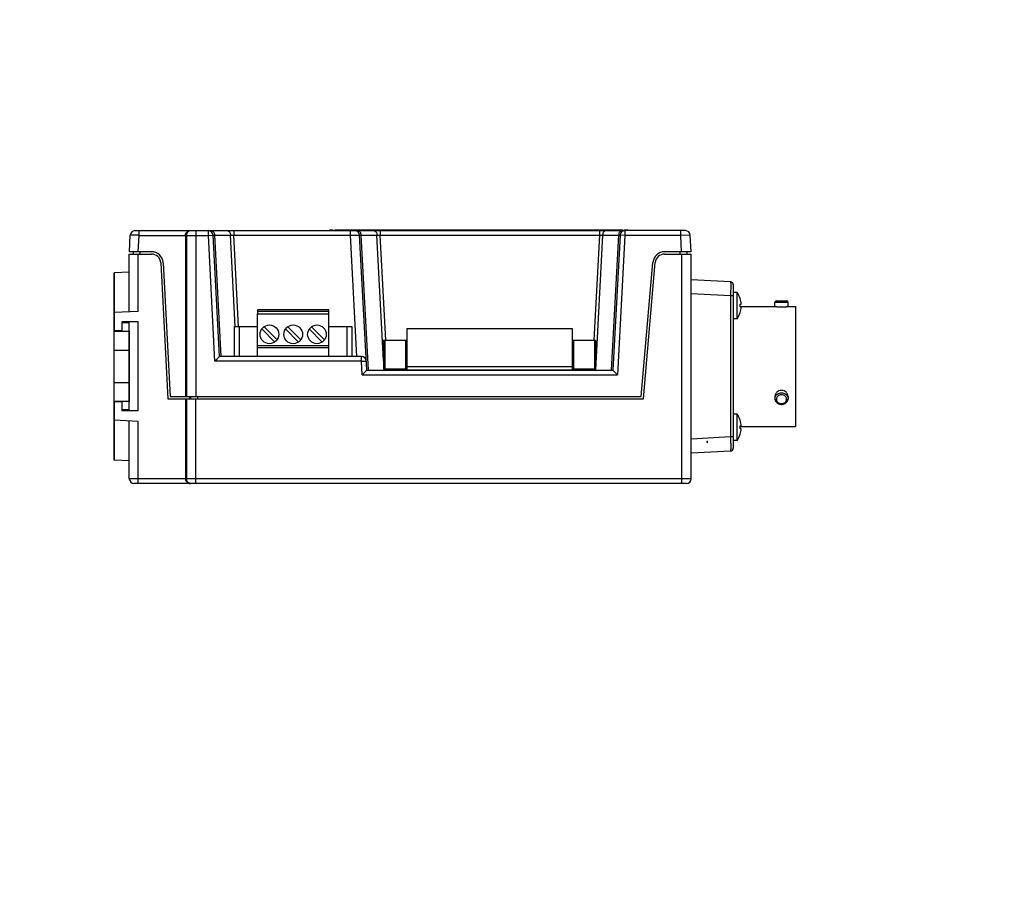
# Model space of a CAD drawing. Header units: millimetres. Extents: x 0 to 841, y 0 to 595.
# Tile 2 of 59: x 210 to 421, y 0 to 187. Entities that reach past the tile are written whole.
import ezdxf

# ---------------------------------------------------------------- set-up
doc = ezdxf.new("R2010")
doc.units = ezdxf.units.MM
doc.header["$LTSCALE"] = 65.395
doc.layers.get('0').update_dxf_attribs({"linetype": 'CONTINUOUS'})
for name, color, linetype in [('395051010-SHAPE', 7, 'CONTINUOUS'), ('3D-TOPRH-WS-SHAPE', 7, 'CONTINUOUS'), ('BODY_CASE-WS-SHAPE', 7, 'CONTINUOUS'), ('DIN_RAIL_LOCK-SHAPE', 7, 'CONTINUOUS'), ('ISO7045-M3X10-4_8-SHAPE', 7, 'CONTINUOUS'), ('SIDE_CASE-WS-RH-SHAPE', 7, 'CONTINUOUS'), ('SRC2A21-26S-SHAPE', 7, 'CONTINUOUS'), ('STICKER-TOPRH-WS-SHAPE', 7, 'CONTINUOUS'), ('TB-35_10P_MOLEX395040010-SHAPE', 7, 'CONTINUOUS'), ('TERMINAL_BLOCK_MALE_508-SHAPE', 7, 'CONTINUOUS')]:
    doc.layers.add(name, color=color, linetype=linetype)

msp = doc.modelspace()

# ---------------------------------------------------------------- linework, layer by layer
at = {"color": 7, "linetype": 'Continuous'}
msp.add_lwpolyline([(841, 594.5, 0.2, 0.2, 0), (841, 0, 0, 0, 0), (0, 0, 0.2, 0.2, 0), (0, 594.5, 0.2, 0.2, 0), (841, 594.5, 0.2, 0.2, 0)], format="xyseb", dxfattribs=at)
at = {"layer": '395051010-SHAPE', "color": 7, "linetype": 'Continuous'}
for p, q in [((287.969, 112.126), (287.969, 112.082)), ((287.969, 112.126), (292.909, 112.126)), ((288.731, 112.126), (288.731, 112.082)), ((328.215, 112.126), (333.257, 112.126)), ((332.495, 112.126), (332.495, 112.082)), ((333.257, 112.126), (333.257, 112.082))]:
    msp.add_line(p, q, dxfattribs=at)
at = {"layer": '3D-TOPRH-WS-SHAPE', "color": 7, "linetype": 'Continuous'}
for p, q in [((233.639, 137.382), (233.825, 140.934)), ((235.721, 140.882), (233.825, 140.934)), ((234.489, 140.915), (234.087, 140.926)), ((234.856, 140.905), (234.489, 140.915)), ((234.824, 141.882), (250.504, 141.882)), ((235.493, 140.888), (234.856, 140.905)), ((247.81, 141.882), (247.81, 106.482)), ((250.504, 140.882), (250.504, 141.882)), ((250.504, 140.882), (251.503, 140.934)), ((250.507, 141.882), (339.42, 141.882)), ((252.863, 114.982), (251.503, 140.934)), ((251.794, 140.956), (253.155, 114.982)), ((251.794, 140.956), (255.215, 140.956)), ((256.24, 121.39), (255.215, 140.956)), ((255.922, 141.882), (255.922, 140.934)), ((256.947, 121.382), (255.922, 140.934)), ((255.922, 140.934), (280.804, 140.934)), ((276.413, 141.882), (276.413, 142.082)), ((276.413, 142.082), (277.113, 142.082)), ((277.113, 141.882), (277.113, 142.082)), ((277.513, 142.082), (277.513, 141.882)), ((277.513, 142.082), (334.013, 142.082)), ((280.804, 141.882), (280.804, 140.934)), ((280.804, 140.934), (282.164, 114.982)), ((281.263, 142.082), (281.263, 141.882)), ((284.313, 112.082), (282.801, 140.934)), ((283.092, 140.956), (284.605, 112.082)), ((283.092, 140.956), (286.513, 140.956)), ((287.918, 114.144), (286.513, 140.956)), ((287.22, 141.882), (287.22, 140.934)), ((288.397, 118.476), (287.22, 140.934)), ((287.22, 140.934), (334.006, 140.934)), ((328.013, 141.882), (328.013, 142.082)), ((328.363, 141.882), (328.363, 142.082)), ((334.006, 140.934), (332.829, 118.482)), ((334.713, 140.956), (333.202, 112.129)), ((333.663, 142.082), (333.663, 141.882)), ((334.006, 141.882), (334.006, 140.934)), ((334.013, 142.082), (334.013, 141.882)), ((334.013, 142.082), (339.013, 142.082)), ((334.713, 140.956), (338.134, 140.956)), ((335.263, 142.082), (335.263, 141.882)), ((336.621, 112.082), (338.134, 140.956)), ((338.425, 140.934), (336.913, 112.082)), ((339.424, 140.882), (338.425, 140.934)), ((339.013, 142.082), (339.013, 141.882)), ((339.413, 142.082), (339.413, 141.882)), ((339.413, 142.082), (340.113, 142.082)), ((339.424, 141.882), (339.424, 140.882)), ((352.402, 141.882), (339.424, 141.882)), ((340.113, 142.082), (340.113, 141.882)), ((351.401, 140.882), (351.401, 141.882)), ((353.401, 140.934), (351.401, 140.882)), ((353.587, 137.382), (353.401, 140.934)), ((235.721, 140.882), (235.493, 140.888)), ((235.537, 137.382), (235.721, 140.882)), ((235.721, 140.882), (250.504, 140.882)), ((245.613, 140.882), (245.613, 106.482)), ((245.812, 140.882), (245.812, 106.482)), ((251.914, 113.982), (250.504, 140.882)), ((339.424, 140.882), (337.862, 111.082)), ((351.401, 140.882), (339.424, 140.882)), ((351.584, 137.382), (351.401, 140.882)), ((233.613, 124.55), (233.613, 136.882)), ((233.613, 136.882), (238.346, 136.882)), ((238.346, 137.382), (233.639, 137.382)), ((234.513, 136.882), (234.513, 137.382)), ((235.508, 124.649), (235.508, 136.882)), ((235.934, 136.882), (235.934, 137.382)), ((353.587, 137.382), (347.949, 137.382)), ((347.949, 136.882), (353.613, 136.882)), ((351.213, 137.382), (351.213, 136.882)), ((351.613, 87.882), (351.613, 136.882)), ((352.713, 137.382), (352.713, 136.882)), ((353.613, 88.882), (353.613, 136.882)), ((240.343, 134.986), (241.863, 105.982)), ((240.842, 135.013), (242.337, 106.482)), ((342.955, 106.482), (345.458, 135.1)), ((343.413, 105.982), (345.957, 135.056)), ((233.613, 133.05), (230.413, 132.882)), ((230.413, 92.882), (230.413, 132.882)), ((362.044, 130.954), (353.613, 131.396)), ((362.044, 127.959), (353.613, 128.4)), ((362.613, 130.355), (362.613, 95.408)), ((363.464, 128.682), (362.613, 128.682)), ((363.464, 123.082), (363.464, 128.682)), ((362.613, 127.959), (362.044, 127.959)), ((362.044, 127.959), (362.044, 97.805)), ((364.082, 127.382), (364.092, 127.382)), ((364.082, 126.182), (364.304, 126.182)), ((371.513, 126.582), (374.313, 126.582)), ((371.513, 125.682), (371.513, 126.582)), ((371.813, 126.882), (374.013, 126.882)), ((374.313, 125.682), (374.313, 126.582)), ((235.508, 124.649), (230.413, 124.382)), ((260.993, 114.982), (260.993, 124.082)), ((260.993, 124.082), (276.233, 124.082)), ((261.033, 124.082), (261.033, 124.982)), ((276.193, 124.982), (261.033, 124.982)), ((276.193, 124.582), (261.033, 124.582)), ((276.193, 124.082), (276.193, 124.982)), ((276.233, 114.982), (276.233, 124.082)), ((364.082, 125.682), (371.513, 125.682)), ((364.304, 125.582), (364.082, 125.582)), ((364.092, 124.382), (364.082, 124.382)), ((374.313, 125.682), (375.913, 125.682)), ((375.913, 125.682), (375.913, 100.082)), ((232.013, 122.382), (232.013, 120.482)), ((235.508, 122.382), (232.013, 122.382)), ((232.113, 120.382), (232.113, 122.182)), ((233.613, 122.182), (232.113, 122.182)), ((233.613, 103.382), (233.613, 122.382)), ((235.508, 103.382), (235.508, 122.382)), ((363.464, 123.082), (362.613, 123.082)), ((232.113, 120.482), (230.413, 120.482)), ((230.413, 120.382), (233.613, 120.382)), ((256.093, 114.982), (256.093, 121.382)), ((256.093, 121.382), (260.993, 121.382)), ((257.093, 121.382), (257.093, 114.982)), ((261.893, 120.877), (264.678, 118.092)), ((265.173, 118.587), (262.388, 121.372)), ((266.973, 120.877), (269.758, 118.092)), ((270.253, 118.587), (267.468, 121.372)), ((272.053, 120.877), (274.838, 118.092)), ((275.333, 118.587), (272.548, 121.372)), ((276.233, 121.382), (281.133, 121.382)), ((280.133, 114.982), (280.133, 121.382)), ((281.133, 121.382), (281.133, 114.982)), ((292.909, 121.016), (292.909, 112.126)), ((292.909, 121.016), (328.215, 121.016)), ((328.215, 121.016), (328.215, 112.126)), ((287.918, 118.476), (287.918, 112.38)), ((287.918, 118.476), (292.906, 118.476)), ((288.172, 118.476), (288.172, 112.38)), ((292.655, 112.38), (292.655, 118.476)), ((328.218, 118.476), (333.206, 118.476)), ((328.469, 118.476), (328.469, 112.38)), ((332.952, 118.476), (332.952, 112.38)), ((333.206, 118.476), (333.206, 112.38)), ((230.413, 116.382), (233.613, 116.382)), ((260.993, 117.382), (276.233, 117.382)), ((276.233, 116.882), (260.993, 116.882)), ((251.914, 113.982), (252.863, 114.982)), ((283.212, 113.982), (251.914, 113.982)), ((283.212, 114.982), (252.863, 114.982)), ((283.212, 113.982), (283.212, 114.982)), ((283.212, 113.982), (284.211, 114.034)), ((283.364, 111.082), (283.212, 113.982)), ((284.313, 112.082), (283.364, 111.082)), ((284.313, 112.082), (336.913, 112.082)), ((287.918, 112.38), (292.909, 112.38)), ((287.969, 112.126), (287.969, 112.082)), ((287.969, 112.126), (333.257, 112.126)), ((288.024, 112.129), (288.01, 112.385)), ((288.73, 112.126), (288.717, 112.38)), ((288.731, 112.126), (288.731, 112.082)), ((289.671, 112.126), (289.671, 112.38)), ((291.449, 112.126), (291.449, 112.38)), ((292.909, 112.888), (328.215, 112.888)), ((328.215, 112.38), (333.206, 112.38)), ((329.777, 112.126), (329.777, 112.38)), ((331.555, 112.126), (331.555, 112.38)), ((332.495, 112.126), (332.495, 112.082)), ((332.509, 112.38), (332.496, 112.126)), ((333.257, 112.126), (333.257, 112.082)), ((336.913, 112.082), (337.862, 111.082)), ((233.613, 109.382), (230.413, 109.382)), ((283.364, 111.082), (337.862, 111.082)), ((233.613, 105.382), (230.413, 105.382)), ((232.113, 105.282), (230.413, 105.282)), ((232.013, 105.282), (232.013, 103.382)), ((232.113, 103.582), (232.113, 105.382)), ((241.863, 105.982), (343.413, 105.982)), ((242.337, 106.482), (342.955, 106.482)), ((245.613, 105.982), (245.613, 88.882)), ((245.812, 105.982), (245.812, 88.882)), ((246.469, 106.482), (246.469, 105.982)), ((246.691, 106.482), (246.691, 105.982)), ((247.81, 87.882), (247.81, 105.982)), ((248.189, 106.482), (248.189, 105.982)), ((371.513, 106.482), (371.513, 106.032)), ((374.313, 106.482), (374.313, 106.032)), ((235.508, 103.382), (232.013, 103.382)), ((233.613, 103.582), (232.113, 103.582)), ((235.508, 101.115), (230.413, 101.382)), ((233.613, 88.882), (233.613, 101.214)), ((235.508, 88.882), (235.508, 101.115)), ((363.464, 102.682), (362.613, 102.682)), ((363.464, 97.082), (363.464, 102.682)), ((364.082, 101.382), (364.092, 101.382)), ((364.082, 100.182), (364.304, 100.182)), ((364.082, 100.082), (375.913, 100.082)), ((364.304, 99.582), (364.082, 99.582)), ((362.044, 97.805), (353.613, 97.363)), ((357.113, 96.536), (357.113, 96.981)), ((362.613, 97.805), (362.044, 97.805)), ((363.464, 97.082), (362.613, 97.082)), ((364.092, 98.382), (364.082, 98.382)), ((362.044, 94.809), (353.613, 94.367)), ((233.613, 92.714), (230.413, 92.882)), ((353.613, 88.882), (233.613, 88.882)), ((352.613, 87.882), (234.613, 87.882))]:
    msp.add_line(p, q, dxfattribs=at)
for points in [[(234.087, 140.926), (233.927, 140.931), (233.874, 140.932), (233.838, 140.934), (233.825, 140.934)], [(251.914, 113.982), (252.041, 114.115), (252.159, 114.241), (252.271, 114.358), (252.373, 114.465)], [(252.687, 114.796), (252.742, 114.855), (252.787, 114.902)], [(252.845, 114.963), (252.859, 114.977), (252.863, 114.982)], [(284.078, 111.834), (283.99, 111.742), (283.889, 111.635), (283.776, 111.516), (283.65, 111.383), (283.513, 111.238), (283.364, 111.082)], [(284.313, 112.082), (284.308, 112.076), (284.289, 112.056), (284.257, 112.023), (284.211, 111.975)], [(336.913, 112.082), (336.917, 112.077), (336.931, 112.063)], [(336.989, 112.002), (337.034, 111.955), (337.089, 111.897)], [(337.227, 111.75), (337.31, 111.663), (337.403, 111.566), (337.505, 111.458), (337.616, 111.341), (337.735, 111.215), (337.862, 111.082)]]:
    msp.add_lwpolyline(points, dxfattribs=at)
for centre in [(263.533, 119.732), (268.613, 119.732), (273.693, 119.732)]:
    msp.add_circle(centre, 2, dxfattribs=at)
for centre, radius, start, end in [((234.824, 140.882), 1, 90, 177), ((246.811, 140.884), 0.998, 90.01482, 97.51964), ((250.504, 140.882), 1, 3, 90), ((281.802, 140.882), 1, 3, 90), ((339.424, 140.882), 1, 90, 177), ((352.402, 140.882), 1, 3, 90), ((238.346, 134.882), 2.5, 3, 90), ((238.346, 134.882), 2, 3, 90), ((347.949, 134.882), 2.5, 90, 175), ((347.949, 134.882), 2, 90, 175), ((362.013, 130.355), 0.6, 0, 87), ((359.322, 125.882), 5, 17.4576, 34.0558), ((359.322, 125.882), 4.991, 3.44603, 17.49013), ((359.322, 125.882), 4.77, 356.39388, 3.60612), ((371.813, 126.582), 0.3, 90, 180), ((374.013, 126.582), 0.3, 0, 90), ((359.322, 125.882), 5, 325.9442, 342.5424), ((359.322, 125.882), 4.991, 342.50987, 356.55397), ((283.212, 113.982), 1, 3, 90), ((372.641, 106.032), 1.128, 180.01438, 187.67672), ((373.185, 106.032), 1.128, 352.29765, 359.98544), ((372.913, 106.348), 1.569, 263.68815, 269.99404), ((372.913, 106.348), 1.569, 270.00603, 276.3355), ((359.322, 99.882), 5, 17.4576, 34.0558), ((359.322, 99.882), 4.991, 3.44603, 17.49013), ((359.322, 99.882), 4.77, 356.39388, 3.60612), ((359.322, 99.882), 4.991, 342.50987, 356.55397), ((359.322, 99.882), 5, 325.9442, 342.5424), ((362.013, 95.408), 0.6, 273, 360), ((234.613, 88.882), 1, 180, 270), ((352.613, 88.882), 1, 270, 0), ((246.811, 88.88), 0.998, 262.48036, 269.98518)]:
    msp.add_arc(centre, radius, start, end, dxfattribs=at)
for points, knots in [([(235.721, 140.882), (235.721, 140.947), (235.721, 141.074), (235.724, 141.26), (235.729, 141.43), (235.735, 141.58), (235.742, 141.703), (235.75, 141.786), (235.757, 141.836), (235.762, 141.86), (235.766, 141.874), (235.771, 141.882), (235.773, 141.882)], [0, 0, 0, 0, 0.1939829, 0.3808976, 0.5529812, 0.7038771, 0.8279179, 0.9203115, 0.9535709, 0.9777931, 0.9929934, 1, 1, 1, 1]), ([(245.613, 140.882), (245.613, 141.031), (245.674, 141.316), (245.914, 141.646), (246.226, 141.84), (246.455, 141.882), (246.564, 141.882)], [0, 0, 0, 0, 0.293447, 0.5534496, 0.7839313, 1, 1, 1, 1]), ([(246.681, 141.873), (246.562, 141.858), (246.329, 141.783), (246.044, 141.555), (245.856, 141.242), (245.812, 141.001), (245.812, 140.882)], [0, 0, 0, 0, 0.2499081, 0.4998311, 0.7498526, 1, 1, 1, 1]), ([(251.089, 141.882), (251.178, 141.882), (251.369, 141.827), (251.593, 141.615), (251.745, 141.312), (251.788, 141.078), (251.794, 140.956)], [0, 0, 0, 0, 0.2108702, 0.4456825, 0.7117389, 1, 1, 1, 1]), ([(251.503, 140.934), (251.503, 140.936), (251.51, 140.941), (251.524, 140.944), (251.548, 140.948), (251.597, 140.952), (251.681, 140.955), (251.753, 140.956), (251.794, 140.956)], [0, 0, 0, 0, 0.0225027, 0.0724937, 0.1533827, 0.2651788, 0.5779751, 1, 1, 1, 1]), ([(254.51, 141.882), (254.599, 141.882), (254.79, 141.827), (255.014, 141.615), (255.166, 141.312), (255.208, 141.078), (255.215, 140.956)], [0, 0, 0, 0, 0.2108702, 0.4456825, 0.7117389, 1, 1, 1, 1]), ([(255.215, 140.956), (255.265, 140.956), (255.501, 140.953), (255.737, 140.944), (255.922, 140.934)], [0, 0, 0, 0, 0.2142765, 1, 1, 1, 1]), ([(280.804, 140.934), (280.933, 140.938), (281.188, 140.944), (281.558, 140.95), (281.898, 140.955), (282.158, 140.956), (282.342, 140.956), (282.458, 140.955), (282.558, 140.953), (282.642, 140.951), (282.708, 140.948), (282.755, 140.944), (282.784, 140.941), (282.797, 140.938), (282.801, 140.935), (282.801, 140.934)], [0, 0, 0, 0, 0.1947773, 0.382069, 0.5546496, 0.7059539, 0.7717744, 0.8301748, 0.8806139, 0.9225903, 0.9557291, 0.9797112, 0.9943585, 0.9982169, 1, 1, 1, 1]), ([(282.387, 141.882), (282.476, 141.882), (282.667, 141.827), (282.891, 141.615), (283.043, 141.312), (283.086, 141.078), (283.092, 140.956)], [0, 0, 0, 0, 0.2108702, 0.4456825, 0.7117389, 1, 1, 1, 1]), ([(282.801, 140.934), (282.801, 140.936), (282.808, 140.941), (282.822, 140.944), (282.846, 140.948), (282.895, 140.952), (282.979, 140.955), (283.051, 140.956), (283.092, 140.956)], [0, 0, 0, 0, 0.0225027, 0.0724937, 0.1533827, 0.2651788, 0.5779751, 1, 1, 1, 1]), ([(285.808, 141.882), (285.897, 141.882), (286.088, 141.827), (286.312, 141.615), (286.464, 141.312), (286.506, 141.078), (286.513, 140.956)], [0, 0, 0, 0, 0.2108702, 0.4456825, 0.7117389, 1, 1, 1, 1]), ([(286.513, 140.956), (286.563, 140.956), (286.799, 140.953), (287.035, 140.944), (287.22, 140.934)], [0, 0, 0, 0, 0.2142765, 1, 1, 1, 1]), ([(334.006, 140.934), (334.071, 140.938), (334.306, 140.949), (334.542, 140.956), (334.713, 140.956)], [0, 0, 0, 0, 0.2757789, 1, 1, 1, 1]), ([(335.418, 141.882), (335.329, 141.882), (335.138, 141.827), (334.914, 141.615), (334.762, 141.312), (334.719, 141.078), (334.713, 140.956)], [0, 0, 0, 0, 0.2108702, 0.4456825, 0.7117389, 1, 1, 1, 1]), ([(338.839, 141.882), (338.75, 141.882), (338.559, 141.827), (338.334, 141.615), (338.183, 141.312), (338.14, 141.078), (338.134, 140.956)], [0, 0, 0, 0, 0.2108702, 0.4456825, 0.7117389, 1, 1, 1, 1]), ([(338.134, 140.956), (338.175, 140.956), (338.247, 140.955), (338.331, 140.952), (338.38, 140.948), (338.404, 140.944), (338.417, 140.941), (338.425, 140.936), (338.425, 140.934)], [0, 0, 0, 0, 0.4219842, 0.7347898, 0.846593, 0.927491, 0.9774927, 1, 1, 1, 1]), ([(362.044, 130.954), (362.046, 130.954), (362.046, 130.947), (362.048, 130.938), (362.049, 130.919), (362.05, 130.894), (362.051, 130.862), (362.053, 130.805), (362.054, 130.717), (362.056, 130.592), (362.057, 130.441), (362.057, 130.267), (362.057, 130.07), (362.057, 129.853), (362.056, 129.529), (362.054, 129.09), (362.05, 128.535), (362.046, 128.153), (362.044, 127.959)], [0, 0, 0, 0, 0.0013284, 0.0049897, 0.0110255, 0.0194329, 0.0301999, 0.0432979, 0.0763544, 0.1183047, 0.1687361, 0.2271787, 0.2930578, 0.3657505, 0.4445506, 0.6173948, 0.8049504, 1, 1, 1, 1]), ([(371.513, 125.682), (371.515, 125.681), (371.524, 125.681), (371.544, 125.678), (371.578, 125.675), (371.647, 125.668), (371.764, 125.657), (371.936, 125.642), (372.145, 125.628), (372.475, 125.61), (372.734, 125.605), (372.913, 125.605)], [0, 0, 0, 0, 0.0048649, 0.0193465, 0.0432807, 0.0764801, 0.1691312, 0.2936494, 0.4451028, 0.6177847, 1, 1, 1, 1]), ([(372.913, 125.605), (373.004, 125.605), (373.183, 125.607), (373.442, 125.615), (373.681, 125.627), (373.891, 125.642), (374.061, 125.656), (374.18, 125.668), (374.246, 125.675), (374.286, 125.679), (374.295, 125.679), (374.315, 125.682), (374.313, 125.682)], [0, 0, 0, 0, 0.1946751, 0.3822309, 0.5549089, 0.7063609, 0.8308784, 0.9235255, 0.9567234, 0.9806567, 0.9951372, 1, 1, 1, 1]), ([(372.913, 107.733), (372.731, 107.733), (372.369, 107.667), (371.979, 107.432), (371.744, 107.174), (371.572, 106.89), (371.513, 106.642), (371.513, 106.482)], [0, 0, 0, 0, 0.263508, 0.5204522, 0.6453793, 0.7670299, 1, 1, 1, 1]), ([(374.313, 106.482), (374.313, 106.642), (374.254, 106.89), (374.082, 107.174), (373.847, 107.432), (373.457, 107.667), (373.095, 107.733), (372.913, 107.733)], [0, 0, 0, 0, 0.2329707, 0.3546211, 0.4795465, 0.7364912, 1, 1, 1, 1]), ([(371.513, 106.032), (371.513, 106.138), (371.535, 106.281), (371.584, 106.414), (371.598, 106.447)], [0, 0, 0, 0, 0.7472367, 1, 1, 1, 1]), ([(371.523, 105.881), (371.542, 105.742), (371.635, 105.464), (371.913, 105.121), (372.295, 104.882), (372.59, 104.805), (372.741, 104.789)], [0, 0, 0, 0, 0.2413809, 0.4878438, 0.7411098, 1, 1, 1, 1]), ([(371.598, 106.447), (371.647, 106.565), (371.791, 106.789), (372.105, 107.045), (372.49, 107.207), (372.771, 107.244), (372.913, 107.244)], [0, 0, 0, 0, 0.2359533, 0.4822328, 0.7383194, 1, 1, 1, 1]), ([(372.913, 106.834), (372.771, 106.834), (372.488, 106.787), (372.124, 106.58), (371.874, 106.264), (371.783, 105.882), (371.874, 105.5), (372.124, 105.183), (372.488, 104.977), (372.771, 104.929), (372.913, 104.929)], [0, 0, 0, 0, 0.1331661, 0.2616901, 0.3833885, 0.4999999, 0.6166113, 0.7383097, 0.866834, 1, 1, 1, 1]), ([(372.913, 107.244), (373.054, 107.244), (373.335, 107.207), (373.721, 107.045), (374.034, 106.789), (374.178, 106.565), (374.228, 106.448)], [0, 0, 0, 0, 0.2616694, 0.5177537, 0.7640395, 1, 1, 1, 1]), ([(372.913, 104.929), (373.055, 104.929), (373.338, 104.977), (373.702, 105.183), (373.952, 105.5), (374.042, 105.882), (373.952, 106.264), (373.702, 106.58), (373.338, 106.787), (373.055, 106.834), (372.913, 106.834)], [0, 0, 0, 0, 0.1331661, 0.2616901, 0.3833885, 0.4999999, 0.6166113, 0.7383097, 0.866834, 1, 1, 1, 1]), ([(373.086, 104.789), (373.236, 104.805), (373.531, 104.882), (373.912, 105.121), (374.191, 105.464), (374.284, 105.741), (374.303, 105.881)], [0, 0, 0, 0, 0.2588889, 0.5121513, 0.7586141, 1, 1, 1, 1]), ([(374.228, 106.448), (374.242, 106.415), (374.291, 106.281), (374.313, 106.138), (374.313, 106.032)], [0, 0, 0, 0, 0.2527732, 1, 1, 1, 1]), ([(357.113, 96.536), (357.072, 96.601), (357.016, 96.757), (357.071, 96.915), (357.113, 96.981)], [0, 0, 0, 0, 0.4935144, 1, 1, 1, 1]), ([(362.044, 97.805), (362.046, 97.61), (362.05, 97.228), (362.054, 96.673), (362.056, 96.235), (362.057, 95.911), (362.057, 95.694), (362.057, 95.497), (362.057, 95.322), (362.056, 95.172), (362.054, 95.046), (362.053, 94.958), (362.051, 94.902), (362.05, 94.869), (362.049, 94.845), (362.048, 94.825), (362.046, 94.817), (362.046, 94.809), (362.044, 94.809)], [0, 0, 0, 0, 0.1950365, 0.3825708, 0.5554119, 0.6342137, 0.7069096, 0.7727923, 0.8312384, 0.8816753, 0.9236318, 0.9566939, 0.969795, 0.980564, 0.9889724, 0.9950092, 0.9986713, 1, 1, 1, 1]), ([(235.561, 87.882), (235.558, 87.882), (235.553, 87.89), (235.55, 87.904), (235.544, 87.928), (235.538, 87.977), (235.53, 88.061), (235.523, 88.184), (235.516, 88.333), (235.512, 88.504), (235.509, 88.689), (235.508, 88.817), (235.508, 88.882)], [0, 0, 0, 0, 0.0070041, 0.0221969, 0.0464347, 0.0796949, 0.1720877, 0.2960941, 0.4470467, 0.619122, 0.805917, 1, 1, 1, 1]), ([(245.613, 88.882), (245.613, 88.733), (245.674, 88.448), (245.914, 88.118), (246.226, 87.924), (246.455, 87.882), (246.564, 87.882)], [0, 0, 0, 0, 0.2934445, 0.5534463, 0.78393, 1, 1, 1, 1]), ([(246.681, 87.89), (246.562, 87.906), (246.329, 87.981), (246.044, 88.208), (245.856, 88.522), (245.812, 88.762), (245.812, 88.882)], [0, 0, 0, 0, 0.2499081, 0.4998311, 0.7498526, 1, 1, 1, 1])]:
    msp.add_open_spline(points, degree=3, knots=knots, dxfattribs=at)
at = {"layer": 'BODY_CASE-WS-SHAPE', "color": 7, "linetype": 'Continuous'}
for p, q in [((233.613, 124.55), (233.613, 136.882)), ((233.613, 136.882), (238.346, 136.882)), ((234.513, 136.882), (234.513, 137.382)), ((235.508, 124.649), (235.508, 136.882)), ((235.934, 136.882), (235.934, 137.382)), ((347.949, 136.882), (353.613, 136.882)), ((351.213, 137.382), (351.213, 136.882)), ((351.613, 87.882), (351.613, 136.882)), ((352.713, 137.382), (352.713, 136.882)), ((353.613, 88.882), (353.613, 136.882)), ((240.343, 134.986), (241.863, 105.982)), ((343.413, 105.982), (345.957, 135.056)), ((233.613, 133.05), (230.413, 132.882)), ((230.413, 132.882), (230.413, 120.382)), ((362.044, 130.954), (353.613, 131.396)), ((362.044, 127.959), (353.613, 128.4)), ((362.613, 130.355), (362.613, 95.408)), ((362.613, 127.959), (362.044, 127.959)), ((362.044, 127.959), (362.044, 97.805)), ((235.508, 124.649), (230.413, 124.382)), ((232.013, 122.382), (232.013, 120.482)), ((235.508, 122.382), (232.013, 122.382)), ((233.613, 120.382), (233.613, 122.382)), ((235.508, 103.382), (235.508, 122.382)), ((232.113, 120.482), (230.413, 120.482)), ((230.413, 105.382), (230.413, 92.882)), ((232.113, 105.282), (230.413, 105.282)), ((232.013, 105.282), (232.013, 103.382)), ((233.613, 103.382), (233.613, 105.382)), ((241.863, 105.982), (343.413, 105.982)), ((245.613, 105.982), (245.613, 88.882)), ((245.812, 105.982), (245.812, 88.882)), ((246.469, 106.482), (246.469, 105.982)), ((246.691, 106.482), (246.691, 105.982)), ((247.81, 87.882), (247.81, 105.982)), ((248.189, 106.482), (248.189, 105.982)), ((235.508, 103.382), (232.013, 103.382)), ((235.508, 101.115), (230.413, 101.382)), ((233.613, 88.882), (233.613, 101.214)), ((235.508, 88.882), (235.508, 101.115)), ((362.044, 97.805), (353.613, 97.363)), ((362.613, 97.805), (362.044, 97.805)), ((362.044, 94.809), (353.613, 94.367)), ((233.613, 92.714), (230.413, 92.882)), ((353.613, 88.882), (233.613, 88.882)), ((352.613, 87.882), (234.613, 87.882))]:
    msp.add_line(p, q, dxfattribs=at)
for centre, radius, start, end in [((238.346, 134.882), 2, 3, 90), ((347.949, 134.882), 2, 90, 175), ((362.013, 130.355), 0.6, 0, 87), ((362.013, 95.408), 0.6, 273, 0), ((234.613, 88.882), 1, 180, 270), ((352.613, 88.882), 1, 270, 0), ((246.811, 88.88), 0.998, 262.48036, 269.98518)]:
    msp.add_arc(centre, radius, start, end, dxfattribs=at)
for points, knots in [([(362.044, 130.954), (362.046, 130.954), (362.046, 130.947), (362.048, 130.938), (362.049, 130.919), (362.05, 130.894), (362.051, 130.862), (362.053, 130.805), (362.054, 130.717), (362.056, 130.592), (362.057, 130.441), (362.057, 130.267), (362.057, 130.07), (362.057, 129.853), (362.056, 129.529), (362.054, 129.09), (362.05, 128.535), (362.046, 128.153), (362.044, 127.959)], [0, 0, 0, 0, 0.0013284, 0.0049897, 0.0110255, 0.0194329, 0.0301999, 0.0432979, 0.0763544, 0.1183047, 0.1687361, 0.2271787, 0.2930578, 0.3657505, 0.4445506, 0.6173948, 0.8049504, 1, 1, 1, 1]), ([(362.044, 97.805), (362.046, 97.61), (362.05, 97.228), (362.054, 96.673), (362.056, 96.235), (362.057, 95.911), (362.057, 95.694), (362.057, 95.497), (362.057, 95.322), (362.056, 95.172), (362.054, 95.046), (362.053, 94.958), (362.051, 94.902), (362.05, 94.869), (362.049, 94.845), (362.048, 94.825), (362.046, 94.817), (362.046, 94.809), (362.044, 94.809)], [0, 0, 0, 0, 0.1950365, 0.3825708, 0.5554119, 0.6342137, 0.7069096, 0.7727923, 0.8312384, 0.8816753, 0.9236318, 0.9566939, 0.969795, 0.980564, 0.9889724, 0.9950092, 0.9986713, 1, 1, 1, 1]), ([(235.561, 87.882), (235.558, 87.882), (235.553, 87.89), (235.55, 87.904), (235.544, 87.928), (235.538, 87.977), (235.53, 88.061), (235.523, 88.184), (235.516, 88.333), (235.512, 88.504), (235.509, 88.689), (235.508, 88.817), (235.508, 88.882)], [0, 0, 0, 0, 0.0070041, 0.0221969, 0.0464347, 0.0796949, 0.1720877, 0.2960941, 0.4470467, 0.619122, 0.805917, 1, 1, 1, 1]), ([(245.613, 88.882), (245.613, 88.733), (245.674, 88.448), (245.914, 88.118), (246.226, 87.924), (246.455, 87.882), (246.564, 87.882)], [0, 0, 0, 0, 0.2934445, 0.5534463, 0.78393, 1, 1, 1, 1]), ([(246.681, 87.89), (246.562, 87.906), (246.329, 87.981), (246.044, 88.208), (245.856, 88.522), (245.812, 88.762), (245.812, 88.882)], [0, 0, 0, 0, 0.2499081, 0.4998311, 0.7498526, 1, 1, 1, 1])]:
    msp.add_open_spline(points, degree=3, knots=knots, dxfattribs=at)
at = {"layer": 'DIN_RAIL_LOCK-SHAPE', "color": 7, "linetype": 'Continuous'}
for p, q in [((232.113, 120.382), (232.113, 122.182)), ((233.613, 122.182), (232.113, 122.182)), ((230.413, 105.382), (230.413, 120.382)), ((230.413, 120.382), (233.613, 120.382)), ((233.613, 120.382), (233.613, 105.382)), ((230.413, 116.382), (233.613, 116.382)), ((233.613, 109.382), (230.413, 109.382)), ((233.613, 105.382), (230.413, 105.382)), ((232.113, 103.582), (232.113, 105.382)), ((233.613, 103.582), (232.113, 103.582))]:
    msp.add_line(p, q, dxfattribs=at)
at = {"layer": 'ISO7045-M3X10-4_8-SHAPE', "color": 7, "linetype": 'Continuous'}
for p, q in [((363.464, 128.682), (362.613, 128.682)), ((363.464, 123.082), (363.464, 128.682)), ((364.082, 127.382), (364.092, 127.382)), ((364.082, 126.182), (364.304, 126.182)), ((364.304, 125.582), (364.082, 125.582)), ((364.092, 124.382), (364.082, 124.382)), ((363.464, 123.082), (362.613, 123.082)), ((363.464, 102.682), (362.613, 102.682)), ((363.464, 97.082), (363.464, 102.682)), ((364.082, 101.382), (364.092, 101.382)), ((364.082, 100.182), (364.304, 100.182)), ((364.304, 99.582), (364.082, 99.582)), ((363.464, 97.082), (362.613, 97.082)), ((364.092, 98.382), (364.082, 98.382))]:
    msp.add_line(p, q, dxfattribs=at)
for centre, radius, start, end in [((359.322, 125.882), 5, 17.4576, 34.0558), ((359.322, 125.882), 4.991, 3.44603, 17.49013), ((359.322, 125.882), 4.77, 356.39388, 3.60612), ((359.322, 125.882), 5, 325.9442, 342.5424), ((359.322, 125.882), 4.991, 342.50987, 356.55397), ((359.322, 99.882), 5, 17.4576, 34.0558), ((359.322, 99.882), 4.991, 3.44603, 17.49013), ((359.322, 99.882), 4.77, 356.39388, 3.60612), ((359.322, 99.882), 4.991, 342.50987, 356.55397), ((359.322, 99.882), 5, 325.9442, 342.5424)]:
    msp.add_arc(centre, radius, start, end, dxfattribs=at)
at = {"layer": 'SIDE_CASE-WS-RH-SHAPE', "color": 7, "linetype": 'Continuous'}
for p, q in [((233.639, 137.382), (233.825, 140.934)), ((235.721, 140.882), (233.825, 140.934)), ((234.489, 140.915), (234.087, 140.926)), ((234.856, 140.905), (234.489, 140.915)), ((234.824, 141.882), (250.504, 141.882)), ((235.493, 140.888), (234.856, 140.905)), ((247.81, 141.882), (247.81, 106.482)), ((250.504, 140.882), (250.504, 141.882)), ((250.504, 140.882), (251.503, 140.934)), ((250.507, 141.882), (339.42, 141.882)), ((252.863, 114.982), (251.503, 140.934)), ((251.794, 140.956), (253.155, 114.982)), ((251.794, 140.956), (255.215, 140.956)), ((256.24, 121.39), (255.215, 140.956)), ((255.922, 141.882), (255.922, 140.934)), ((256.947, 121.382), (255.922, 140.934)), ((255.922, 140.934), (280.804, 140.934)), ((276.413, 141.882), (276.413, 142.082)), ((276.413, 142.082), (277.113, 142.082)), ((277.113, 141.882), (277.113, 142.082)), ((280.804, 141.882), (280.804, 140.934)), ((280.804, 140.934), (282.164, 114.982)), ((284.313, 112.082), (282.801, 140.934)), ((283.092, 140.956), (284.605, 112.082)), ((283.092, 140.956), (286.513, 140.956)), ((287.918, 114.144), (286.513, 140.956)), ((287.22, 141.882), (287.22, 140.934)), ((288.397, 118.476), (287.22, 140.934)), ((287.22, 140.934), (334.006, 140.934)), ((328.013, 141.882), (328.013, 142.082)), ((328.013, 142.082), (334.013, 142.082)), ((328.363, 141.882), (328.363, 142.082)), ((334.006, 140.934), (332.829, 118.482)), ((334.713, 140.956), (333.202, 112.129)), ((333.663, 142.082), (333.663, 141.882)), ((334.006, 141.882), (334.006, 140.934)), ((334.013, 142.082), (334.013, 141.882)), ((334.713, 140.956), (338.134, 140.956)), ((336.621, 112.082), (338.134, 140.956)), ((338.425, 140.934), (336.913, 112.082)), ((339.424, 140.882), (338.425, 140.934)), ((339.413, 142.082), (339.413, 141.882)), ((339.413, 142.082), (340.113, 142.082)), ((339.424, 141.882), (339.424, 140.882)), ((352.402, 141.882), (339.424, 141.882)), ((340.113, 142.082), (340.113, 141.882)), ((351.401, 140.882), (351.401, 141.882)), ((353.401, 140.934), (351.401, 140.882)), ((353.587, 137.382), (353.401, 140.934)), ((235.721, 140.882), (235.493, 140.888)), ((235.537, 137.382), (235.721, 140.882)), ((235.721, 140.882), (250.504, 140.882)), ((245.613, 140.882), (245.613, 106.482)), ((245.812, 140.882), (245.812, 106.482)), ((251.914, 113.982), (250.504, 140.882)), ((339.424, 140.882), (337.862, 111.082)), ((351.401, 140.882), (339.424, 140.882)), ((351.584, 137.382), (351.401, 140.882)), ((238.346, 137.382), (233.639, 137.382)), ((353.587, 137.382), (347.949, 137.382)), ((240.842, 135.013), (242.337, 106.482)), ((342.955, 106.482), (345.458, 135.1)), ((251.914, 113.982), (252.863, 114.982)), ((283.212, 113.982), (251.914, 113.982)), ((283.212, 114.982), (252.863, 114.982)), ((283.212, 113.982), (283.212, 114.982)), ((283.212, 113.982), (284.211, 114.034)), ((283.364, 111.082), (283.212, 113.982)), ((284.313, 112.082), (283.364, 111.082)), ((284.313, 112.082), (336.913, 112.082)), ((288.024, 112.129), (288.01, 112.385)), ((288.73, 112.126), (288.717, 112.38)), ((332.509, 112.38), (332.496, 112.126)), ((336.913, 112.082), (337.862, 111.082)), ((283.364, 111.082), (337.862, 111.082)), ((242.337, 106.482), (342.955, 106.482))]:
    msp.add_line(p, q, dxfattribs=at)
for points in [[(234.087, 140.926), (233.927, 140.931), (233.874, 140.932), (233.838, 140.934), (233.825, 140.934)], [(251.914, 113.982), (252.041, 114.115), (252.159, 114.241), (252.271, 114.358), (252.373, 114.465)], [(252.687, 114.796), (252.742, 114.855), (252.787, 114.902)], [(252.845, 114.963), (252.859, 114.977), (252.863, 114.982)], [(284.078, 111.834), (283.99, 111.742), (283.889, 111.635), (283.776, 111.516), (283.65, 111.383), (283.513, 111.238), (283.364, 111.082)], [(284.313, 112.082), (284.308, 112.076), (284.289, 112.056), (284.257, 112.023), (284.211, 111.975)], [(336.913, 112.082), (336.917, 112.077), (336.931, 112.063)], [(336.989, 112.002), (337.034, 111.955), (337.089, 111.897)], [(337.227, 111.75), (337.31, 111.663), (337.403, 111.566), (337.505, 111.458), (337.616, 111.341), (337.735, 111.215), (337.862, 111.082)]]:
    msp.add_lwpolyline(points, dxfattribs=at)
for centre, radius, start, end in [((234.824, 140.882), 1, 90, 177), ((246.811, 140.884), 0.998, 90.01482, 97.51964), ((250.504, 140.882), 1, 3, 90), ((281.802, 140.882), 1, 3, 90), ((339.424, 140.882), 1, 90, 177), ((352.402, 140.882), 1, 3, 90), ((238.346, 134.882), 2.5, 3, 90), ((347.949, 134.882), 2.5, 90, 175), ((283.212, 113.982), 1, 3, 90)]:
    msp.add_arc(centre, radius, start, end, dxfattribs=at)
for points, knots in [([(235.721, 140.882), (235.721, 140.947), (235.721, 141.074), (235.724, 141.26), (235.729, 141.43), (235.735, 141.58), (235.742, 141.703), (235.75, 141.786), (235.757, 141.836), (235.762, 141.86), (235.766, 141.874), (235.771, 141.882), (235.773, 141.882)], [0, 0, 0, 0, 0.1939829, 0.3808976, 0.5529812, 0.7038771, 0.8279179, 0.9203115, 0.9535709, 0.9777931, 0.9929934, 1, 1, 1, 1]), ([(245.613, 140.882), (245.613, 141.031), (245.674, 141.316), (245.914, 141.646), (246.226, 141.84), (246.455, 141.882), (246.564, 141.882)], [0, 0, 0, 0, 0.293447, 0.5534496, 0.7839313, 1, 1, 1, 1]), ([(246.681, 141.873), (246.562, 141.858), (246.329, 141.783), (246.044, 141.555), (245.856, 141.242), (245.812, 141.001), (245.812, 140.882)], [0, 0, 0, 0, 0.2499081, 0.4998311, 0.7498526, 1, 1, 1, 1]), ([(251.089, 141.882), (251.178, 141.882), (251.369, 141.827), (251.593, 141.615), (251.745, 141.312), (251.788, 141.078), (251.794, 140.956)], [0, 0, 0, 0, 0.2108702, 0.4456825, 0.7117389, 1, 1, 1, 1]), ([(251.503, 140.934), (251.503, 140.936), (251.51, 140.941), (251.524, 140.944), (251.548, 140.948), (251.597, 140.952), (251.681, 140.955), (251.753, 140.956), (251.794, 140.956)], [0, 0, 0, 0, 0.0225027, 0.0724937, 0.1533827, 0.2651788, 0.5779751, 1, 1, 1, 1]), ([(254.51, 141.882), (254.599, 141.882), (254.79, 141.827), (255.014, 141.615), (255.166, 141.312), (255.208, 141.078), (255.215, 140.956)], [0, 0, 0, 0, 0.2108702, 0.4456825, 0.7117389, 1, 1, 1, 1]), ([(255.215, 140.956), (255.265, 140.956), (255.501, 140.953), (255.737, 140.944), (255.922, 140.934)], [0, 0, 0, 0, 0.2142765, 1, 1, 1, 1]), ([(280.804, 140.934), (280.933, 140.938), (281.188, 140.944), (281.558, 140.95), (281.898, 140.955), (282.158, 140.956), (282.342, 140.956), (282.458, 140.955), (282.558, 140.953), (282.642, 140.951), (282.708, 140.948), (282.755, 140.944), (282.784, 140.941), (282.797, 140.938), (282.801, 140.935), (282.801, 140.934)], [0, 0, 0, 0, 0.1947773, 0.382069, 0.5546496, 0.7059539, 0.7717744, 0.8301748, 0.8806139, 0.9225903, 0.9557291, 0.9797112, 0.9943585, 0.9982169, 1, 1, 1, 1]), ([(282.387, 141.882), (282.476, 141.882), (282.667, 141.827), (282.891, 141.615), (283.043, 141.312), (283.086, 141.078), (283.092, 140.956)], [0, 0, 0, 0, 0.2108702, 0.4456825, 0.7117389, 1, 1, 1, 1]), ([(282.801, 140.934), (282.801, 140.936), (282.808, 140.941), (282.822, 140.944), (282.846, 140.948), (282.895, 140.952), (282.979, 140.955), (283.051, 140.956), (283.092, 140.956)], [0, 0, 0, 0, 0.0225027, 0.0724937, 0.1533827, 0.2651788, 0.5779751, 1, 1, 1, 1]), ([(285.808, 141.882), (285.897, 141.882), (286.088, 141.827), (286.312, 141.615), (286.464, 141.312), (286.506, 141.078), (286.513, 140.956)], [0, 0, 0, 0, 0.2108702, 0.4456825, 0.7117389, 1, 1, 1, 1]), ([(286.513, 140.956), (286.563, 140.956), (286.799, 140.953), (287.035, 140.944), (287.22, 140.934)], [0, 0, 0, 0, 0.2142765, 1, 1, 1, 1]), ([(334.006, 140.934), (334.071, 140.938), (334.306, 140.949), (334.542, 140.956), (334.713, 140.956)], [0, 0, 0, 0, 0.2757789, 1, 1, 1, 1]), ([(335.418, 141.882), (335.329, 141.882), (335.138, 141.827), (334.914, 141.615), (334.762, 141.312), (334.719, 141.078), (334.713, 140.956)], [0, 0, 0, 0, 0.2108702, 0.4456825, 0.7117389, 1, 1, 1, 1]), ([(338.839, 141.882), (338.75, 141.882), (338.559, 141.827), (338.334, 141.615), (338.183, 141.312), (338.14, 141.078), (338.134, 140.956)], [0, 0, 0, 0, 0.2108702, 0.4456825, 0.7117389, 1, 1, 1, 1]), ([(338.134, 140.956), (338.175, 140.956), (338.247, 140.955), (338.331, 140.952), (338.38, 140.948), (338.404, 140.944), (338.417, 140.941), (338.425, 140.936), (338.425, 140.934)], [0, 0, 0, 0, 0.4219842, 0.7347898, 0.846593, 0.927491, 0.9774927, 1, 1, 1, 1])]:
    msp.add_open_spline(points, degree=3, knots=knots, dxfattribs=at)
at = {"layer": 'SRC2A21-26S-SHAPE', "color": 7, "linetype": 'Continuous'}
for p, q in [((371.513, 126.582), (374.313, 126.582)), ((371.513, 125.682), (371.513, 126.582)), ((371.813, 126.882), (374.013, 126.882)), ((374.313, 125.682), (374.313, 126.582)), ((364.082, 125.682), (371.513, 125.682)), ((374.313, 125.682), (375.913, 125.682)), ((375.913, 125.682), (375.913, 100.082)), ((371.513, 106.482), (371.513, 106.032)), ((374.313, 106.482), (374.313, 106.032)), ((364.082, 100.082), (375.913, 100.082))]:
    msp.add_line(p, q, dxfattribs=at)
for centre, start, end in [((371.813, 126.582), 90, 180), ((374.013, 126.582), 0, 90)]:
    msp.add_arc(centre, 0.3, start, end, dxfattribs=at)
for points, knots in [([(371.513, 125.682), (371.515, 125.681), (371.524, 125.681), (371.544, 125.678), (371.578, 125.675), (371.647, 125.668), (371.764, 125.657), (371.936, 125.642), (372.145, 125.628), (372.475, 125.61), (372.734, 125.605), (372.913, 125.605)], [0, 0, 0, 0, 0.0048649, 0.0193465, 0.0432807, 0.0764801, 0.1691312, 0.2936494, 0.4451028, 0.6177847, 1, 1, 1, 1]), ([(372.913, 125.605), (373.004, 125.605), (373.183, 125.607), (373.442, 125.615), (373.681, 125.627), (373.891, 125.642), (374.061, 125.656), (374.18, 125.668), (374.246, 125.675), (374.286, 125.679), (374.295, 125.679), (374.315, 125.682), (374.313, 125.682)], [0, 0, 0, 0, 0.1946751, 0.3822309, 0.5549089, 0.7063609, 0.8308784, 0.9235255, 0.9567234, 0.9806567, 0.9951372, 1, 1, 1, 1]), ([(372.913, 107.733), (372.731, 107.733), (372.369, 107.667), (371.979, 107.432), (371.744, 107.174), (371.572, 106.89), (371.513, 106.642), (371.513, 106.482)], [0, 0, 0, 0, 0.263508, 0.5204522, 0.6453793, 0.7670299, 1, 1, 1, 1]), ([(374.313, 106.482), (374.313, 106.642), (374.254, 106.89), (374.082, 107.174), (373.847, 107.432), (373.457, 107.667), (373.095, 107.733), (372.913, 107.733)], [0, 0, 0, 0, 0.2329707, 0.3546211, 0.4795465, 0.7364912, 1, 1, 1, 1]), ([(371.513, 106.032), (371.513, 106.138), (371.535, 106.281), (371.584, 106.414), (371.598, 106.447)], [0, 0, 0, 0, 0.7472367, 1, 1, 1, 1]), ([(371.513, 106.032), (371.513, 105.866), (371.591, 105.526), (371.912, 105.11), (372.376, 104.841), (372.733, 104.779), (372.913, 104.779)], [0, 0, 0, 0, 0.2404709, 0.4863448, 0.7402179, 1, 1, 1, 1]), ([(371.598, 106.447), (371.647, 106.565), (371.791, 106.789), (372.105, 107.045), (372.49, 107.207), (372.771, 107.244), (372.913, 107.244)], [0, 0, 0, 0, 0.2359533, 0.4822328, 0.7383194, 1, 1, 1, 1]), ([(372.913, 106.834), (372.771, 106.834), (372.488, 106.787), (372.124, 106.58), (371.874, 106.264), (371.783, 105.882), (371.874, 105.5), (372.124, 105.183), (372.488, 104.977), (372.771, 104.929), (372.913, 104.929)], [0, 0, 0, 0, 0.1331661, 0.2616901, 0.3833885, 0.4999999, 0.6166113, 0.7383097, 0.866834, 1, 1, 1, 1]), ([(372.913, 107.244), (373.054, 107.244), (373.335, 107.207), (373.721, 107.045), (374.034, 106.789), (374.178, 106.565), (374.228, 106.448)], [0, 0, 0, 0, 0.2616694, 0.5177537, 0.7640395, 1, 1, 1, 1]), ([(372.913, 104.929), (373.055, 104.929), (373.338, 104.977), (373.702, 105.183), (373.952, 105.5), (374.042, 105.882), (373.952, 106.264), (373.702, 106.58), (373.338, 106.787), (373.055, 106.834), (372.913, 106.834)], [0, 0, 0, 0, 0.1331661, 0.2616901, 0.3833885, 0.4999999, 0.6166113, 0.7383097, 0.866834, 1, 1, 1, 1]), ([(372.913, 104.779), (373.092, 104.779), (373.45, 104.841), (373.914, 105.11), (374.235, 105.526), (374.313, 105.866), (374.313, 106.032)], [0, 0, 0, 0, 0.2597855, 0.5136564, 0.7595271, 1, 1, 1, 1]), ([(374.228, 106.448), (374.242, 106.415), (374.291, 106.281), (374.313, 106.138), (374.313, 106.032)], [0, 0, 0, 0, 0.2527732, 1, 1, 1, 1])]:
    msp.add_open_spline(points, degree=3, knots=knots, dxfattribs=at)
at = {"layer": 'STICKER-TOPRH-WS-SHAPE', "color": 7, "linetype": 'Continuous'}
for p, q in [((277.513, 142.082), (277.513, 141.882)), ((277.513, 142.082), (328.013, 142.082)), ((280.804, 141.882), (281.802, 141.882)), ((281.263, 142.082), (281.263, 141.882)), ((285.808, 141.882), (287.22, 141.882)), ((334.013, 142.082), (339.013, 142.082)), ((334.013, 141.882), (335.418, 141.882)), ((335.263, 142.082), (335.263, 141.882)), ((338.727, 141.882), (338.98, 141.882)), ((339.013, 142.082), (339.013, 141.882))]:
    msp.add_line(p, q, dxfattribs=at)
at = {"layer": 'TB-35_10P_MOLEX395040010-SHAPE', "color": 7, "linetype": 'Continuous'}
for p, q in [((292.909, 121.016), (292.909, 112.126)), ((292.909, 121.016), (328.215, 121.016)), ((328.215, 121.016), (328.215, 112.126)), ((287.918, 118.476), (287.918, 112.38)), ((287.918, 118.476), (292.897, 118.476)), ((288.172, 118.476), (288.172, 112.38)), ((292.655, 112.38), (292.655, 118.476)), ((328.228, 118.476), (333.206, 118.476)), ((328.469, 118.476), (328.469, 112.38)), ((332.952, 118.476), (332.952, 112.38)), ((333.206, 118.476), (333.206, 112.38)), ((287.918, 112.38), (292.909, 112.38)), ((289.671, 112.126), (289.671, 112.38)), ((291.449, 112.126), (291.449, 112.38)), ((292.909, 112.888), (328.215, 112.888)), ((292.909, 112.126), (328.215, 112.126)), ((328.215, 112.38), (333.206, 112.38)), ((329.777, 112.126), (329.777, 112.38)), ((331.555, 112.126), (331.555, 112.38))]:
    msp.add_line(p, q, dxfattribs=at)
at = {"layer": 'TERMINAL_BLOCK_MALE_508-SHAPE', "color": 7, "linetype": 'Continuous'}
for p, q in [((260.993, 114.982), (260.993, 124.082)), ((260.993, 124.082), (276.233, 124.082)), ((261.033, 124.082), (261.033, 124.982)), ((276.193, 124.982), (261.033, 124.982)), ((276.193, 124.582), (261.033, 124.582)), ((276.193, 124.082), (276.193, 124.982)), ((276.233, 114.982), (276.233, 124.082)), ((256.093, 114.982), (256.093, 121.382)), ((256.093, 121.382), (260.993, 121.382)), ((257.093, 121.382), (257.093, 114.982)), ((261.893, 120.877), (264.678, 118.092)), ((265.173, 118.587), (262.388, 121.372)), ((266.973, 120.877), (269.758, 118.092)), ((270.253, 118.587), (267.468, 121.372)), ((272.053, 120.877), (274.838, 118.092)), ((275.333, 118.587), (272.548, 121.372)), ((276.233, 121.382), (281.133, 121.382)), ((280.133, 114.982), (280.133, 121.382)), ((281.133, 121.382), (281.133, 114.982)), ((260.993, 117.382), (276.233, 117.382)), ((276.233, 116.882), (260.993, 116.882))]:
    msp.add_line(p, q, dxfattribs=at)
for centre in [(263.533, 119.732), (268.613, 119.732), (273.693, 119.732)]:
    msp.add_circle(centre, 2, dxfattribs=at)

doc.saveas('drawing.dxf')
